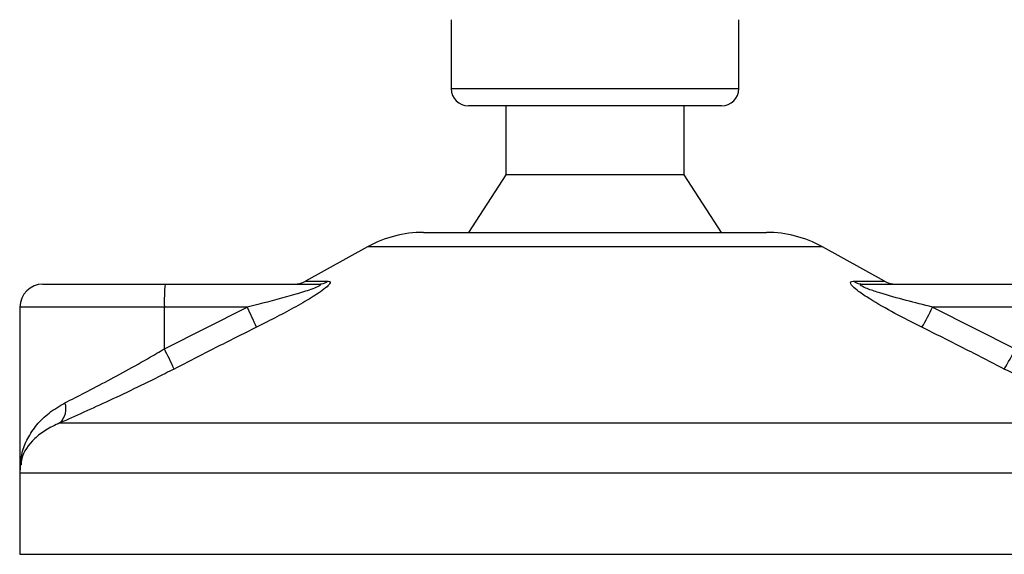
# Model space of a CAD drawing. Header units: millimetres. Extents: x 0 to 420, y 0 to 297.
# Tile 61 of 106: x 174.14 to 176.13, y 206.31 to 207.39. Entities that reach past the tile are written whole.
import ezdxf

# ---------------------------------------------------------------- set-up
doc = ezdxf.new("R2010")
doc.units = ezdxf.units.MM

msp = doc.modelspace()

# ---------------------------------------------------------------- linework, layer by layer
at = {"color": 7, "linetype": 'Continuous', "lineweight": 25}
for p, q in [((175.00952, 207.38831), (175.00952, 207.24894)), ((175.5902, 207.24894), (175.5902, 207.38831)), ((175.00952, 207.24894), (175.28979, 207.24894)), ((175.28979, 207.24894), (175.5902, 207.24894)), ((175.291, 207.2141), (175.04436, 207.2141)), ((175.11985, 207.2141), (175.11985, 207.07473)), ((175.55536, 207.2141), (175.291, 207.2141)), ((175.47987, 207.07473), (175.47987, 207.2141)), ((175.11985, 207.07473), (175.04436, 206.9586)), ((175.29362, 207.07473), (175.11985, 207.07473)), ((175.47987, 207.07473), (175.29362, 207.07473)), ((175.55536, 206.9586), (175.47987, 207.07473)), ((174.9534, 206.9586), (175.64631, 206.9586)), ((174.84087, 206.92951), (174.71516, 206.85989)), ((175.75885, 206.92951), (174.84087, 206.92951)), ((175.88456, 206.85989), (175.75885, 206.92951)), ((174.18546, 206.85407), (174.4321, 206.85407)), ((174.4321, 206.85407), (174.74049, 206.85407)), ((174.71516, 206.85989), (174.76122, 206.85989)), ((175.82143, 206.85989), (175.88456, 206.85989)), ((175.8415, 206.85407), (176.1499, 206.85407)), ((174.139, 206.80762), (174.139, 206.48301)), ((174.43049, 206.80762), (174.139, 206.80762)), ((174.43049, 206.72322), (174.59758, 206.80762)), ((174.59758, 206.80762), (174.43049, 206.80762)), ((174.43049, 206.72322), (174.43049, 206.80762)), ((175.9812, 206.80762), (176.14829, 206.72322)), ((176.14829, 206.80762), (175.9812, 206.80762)), ((174.21954, 206.57366), (176.36267, 206.57366)), ((174.13848, 206.47206), (174.13848, 206.30823)), ((176.46054, 206.47206), (174.13848, 206.47206)), ((174.13848, 206.30823), (176.46123, 206.30823))]:
    msp.add_line(p, q, dxfattribs=at)
for centre, radius, start, end in [((175.04436, 207.24894), 0.03484, 180, 270), ((175.55536, 207.24894), 0.03484, 270, 0), ((174.9534, 206.72632), 0.23228, 90, 118.97971), ((175.64631, 206.72632), 0.23228, 61.02029, 90), ((174.18546, 206.80762), 0.04646, 90, 180), ((174.76654, 206.81922), 0.33626, 174.05026, 181.9769), ((174.69265, 206.90053), 0.04646, 270, 298.97971), ((174.7404, 206.89427), 0.0402, 270.13347, 301.2075), ((175.84163, 206.89208), 0.03801, 237.88298, 269.80326), ((175.90707, 206.90053), 0.04646, 241.02029, 270), ((174.10451, 206.55445), 0.55426, 22.54768, 27.17899), ((175.43786, 207.06717), 0.60214, 330.09662, 334.46582), ((173.96959, 206.47673), 0.52266, 23.1937, 28.13781), ((175.63577, 206.97638), 0.57163, 329.07178, 333.71276), ((174.19347, 206.60197), 0.03849, 312.63789, 18.67569), ((174.25462, 206.47206), 0.11614, 171.40055, 180)]:
    msp.add_arc(centre, radius, start, end, dxfattribs=at)
for points, knots in [([(174.74049, 206.85407), (174.74168, 206.85404), (174.74361, 206.85398), (174.74528, 206.85344), (174.74572, 206.8526), (174.74464, 206.85137), (174.74244, 206.84997), (174.73698, 206.84725), (174.72153, 206.84143), (174.68136, 206.8291), (174.63766, 206.81761), (174.60481, 206.80942), (174.59758, 206.80762)], [0, 0, 0, 0, 0.0326282, 0.0525244, 0.0758401, 0.1000535, 0.1224526, 0.1468975, 0.2362249, 0.4244765, 0.873292, 1, 1, 1, 1]), ([(174.76122, 206.85989), (174.76294, 206.85965), (174.7664, 206.85918), (174.76505, 206.85488), (174.75828, 206.84789), (174.74213, 206.83576), (174.71377, 206.81832), (174.6771, 206.79799), (174.64394, 206.78077), (174.62361, 206.77059), (174.61641, 206.76698)], [0, 0, 0, 0, 0.0715734, 0.1443473, 0.2083354, 0.3096596, 0.4923301, 0.6911888, 0.8905251, 1, 1, 1, 1]), ([(175.95984, 206.76698), (175.94151, 206.77623), (175.90497, 206.79467), (175.86146, 206.81938), (175.83356, 206.83781), (175.82078, 206.84834), (175.81531, 206.85515), (175.81556, 206.859), (175.81894, 206.85986), (175.82121, 206.85989), (175.82143, 206.85989)], [0, 0, 0, 0, 0.2791688, 0.5566156, 0.6991027, 0.7915598, 0.8614835, 0.9308082, 0.9932657, 1, 1, 1, 1]), ([(175.9812, 206.80762), (175.96337, 206.8121), (175.92754, 206.82112), (175.88406, 206.83319), (175.85511, 206.8426), (175.84243, 206.84764), (175.83765, 206.8503), (175.83591, 206.85177), (175.83549, 206.85278), (175.83656, 206.85366), (175.83859, 206.85399), (175.84055, 206.85407), (175.84128, 206.85407), (175.8415, 206.85407)], [0, 0, 0, 0, 0.31263849, 0.62834094, 0.77232249, 0.85321015, 0.88959861, 0.90400401, 0.93049187, 0.94918752, 0.98217793, 0.99463503, 1, 1, 1, 1]), ([(174.61641, 206.76698), (174.58872, 206.75312), (174.53311, 206.72527), (174.47779, 206.69685), (174.45001, 206.68258)], [0, 0, 0, 0, 0.4978543, 1, 1, 1, 1]), ([(176.12612, 206.68258), (176.0986, 206.69673), (176.04332, 206.72515), (175.98775, 206.753), (175.95984, 206.76698)], [0, 0, 0, 0, 0.497852, 1, 1, 1, 1]), ([(174.22993, 206.6143), (174.24322, 206.62104), (174.2702, 206.63474), (174.31638, 206.65897), (174.36525, 206.68558), (174.40365, 206.70739), (174.42548, 206.72026), (174.43049, 206.72322)], [0, 0, 0, 0, 0.2283053, 0.4634776, 0.6938128, 0.9297437, 1, 1, 1, 1]), ([(174.45001, 206.68258), (174.44425, 206.67962), (174.41958, 206.66697), (174.3754, 206.64513), (174.31972, 206.61874), (174.26622, 206.59429), (174.23525, 206.5806), (174.21954, 206.57366)], [0, 0, 0, 0, 0.0699949, 0.2998887, 0.53536, 0.7642956, 1, 1, 1, 1]), ([(176.36267, 206.57366), (176.34528, 206.58093), (176.30988, 206.59573), (176.25039, 206.62218), (176.18831, 206.65115), (176.14704, 206.672), (176.12612, 206.68258)], [0, 0, 0, 0, 0.2463531, 0.5014676, 0.7472632, 1, 1, 1, 1]), ([(174.13985, 206.47896), (174.14034, 206.49045), (174.14124, 206.51195), (174.15372, 206.54259), (174.1718, 206.56977), (174.19652, 206.59474), (174.2187, 206.60772), (174.22993, 206.6143)], [0, 0, 0, 0, 0.22509807, 0.42087671, 0.62027617, 0.80772596, 1, 1, 1, 1]), ([(174.21954, 206.57366), (174.20971, 206.56908), (174.18984, 206.55982), (174.16072, 206.53605), (174.14279, 206.51181), (174.14146, 206.49331), (174.14117, 206.48921)], [0, 0, 0, 0, 0.2123614, 0.4290443, 0.8732781, 1, 1, 1, 1])]:
    msp.add_open_spline(points, degree=3, knots=knots, dxfattribs=at)

doc.saveas('drawing.dxf')
